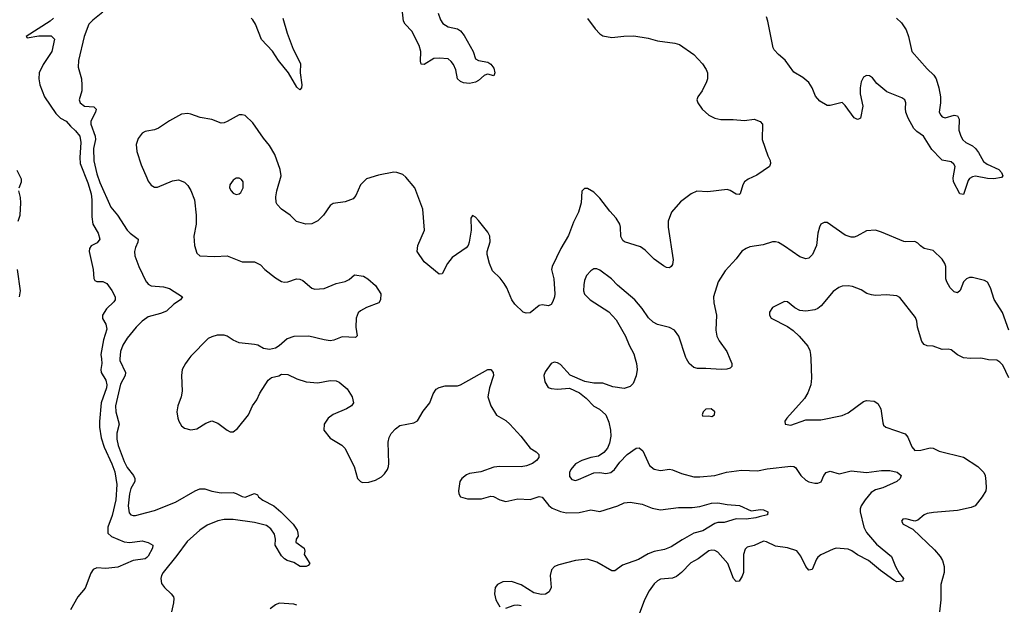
# Model space of a CAD drawing. Header units: inches. Extents: x 2293880 to 2522759, y 823965 to 1006879.
# Tile 75 of 256: x 2329161 to 2335660, y 918373 to 922240. Entities that reach past the tile are written whole.
import ezdxf

# ---------------------------------------------------------------- set-up
doc = ezdxf.new("R2010")
doc.units = ezdxf.units.IN
doc.header["$MEASUREMENT"] = 0
for name, color, linetype in [('C3921', 7, 'Continuous'), ('C3922', 7, 'Continuous'), ('C3931', 7, 'Continuous'), ('C3932', 7, 'Continuous')]:
    doc.layers.add(name, color=color, linetype=linetype)

msp = doc.modelspace()

# ---------------------------------------------------------------- linework, layer by layer
at = {"layer": 'C3921', "color": 5}
for points, elevation in [([(2329700.2, 920000), (2329702.7, 919970), (2329696.9, 919930), (2329699, 919910), (2329730, 919859.5), (2329737.1, 919830), (2329734.1, 919810), (2329699.9, 919710), (2329687.4, 919587.4), (2329687.5, 919550), (2329700, 919480), (2329718.1, 919418.1), (2329770, 919307.9), (2329790, 919253.7), (2329802.1, 919170), (2329795.6, 919070), (2329772.6, 918967.4), (2329742.1, 918890), (2329743.5, 918850), (2329766.9, 918826.9), (2329850, 918793), (2329889.1, 918789.1), (2329970, 918798.3), (2330000, 918790.9)], 160), ([(2329822.2, 920000), (2329821.2, 919990), (2329859.4, 919910), (2329857.1, 919890), (2329827.5, 919832.5), (2329794.1, 919690), (2329796.6, 919650), (2329817.5, 919570), (2329803.2, 919510), (2329801.9, 919470), (2329811.1, 919428.9), (2329850, 919323.6), (2329870, 919283.2), (2329912.4, 919230), (2329921.8, 919210), (2329920.2, 919190), (2329895.8, 919144.2), (2329886, 919110), (2329877.7, 919030), (2329883.5, 918983.5), (2329894.8, 918970), (2329910, 918965.3), (2329926.6, 918966.6), (2330000, 918986.8)], 180), ([(2330000, 918688.4), (2329990, 918679.6), (2329910, 918669.9), (2329810, 918625.5), (2329730, 918617), (2329670, 918619.9), (2329646, 918610), (2329630, 918586.6), (2329593, 918487), (2329544.1, 918430), (2329496, 918344)], 160)]:
    msp.add_lwpolyline(points, dxfattribs=dict(at, elevation=elevation))
at = {"layer": 'C3922', "color": 5}
for points, elevation in [([(2329384.9, 922250), (2329363, 922230), (2329204.9, 922130), (2329210, 922121), (2329287.5, 922132.5), (2329370, 922133.4), (2329390.4, 922110.4), (2329373, 922030), (2329316.2, 921943.8), (2329290.2, 921890), (2329288.2, 921850), (2329294.4, 921810), (2329324.3, 921730), (2329399.8, 921619.8), (2329430, 921590.1), (2329468.9, 921568.9), (2329496.1, 921536.1), (2329530, 921506.8), (2329557.5, 921470), (2329564.2, 921430), (2329557.4, 921330), (2329560.6, 921290), (2329610, 921162.8), (2329633.2, 921090), (2329637.7, 921050), (2329637.6, 920937.6), (2329643.5, 920890), (2329679.7, 920830), (2329690.2, 920790), (2329672.4, 920767.6), (2329632.9, 920747.1), (2329622.6, 920730), (2329620.3, 920710), (2329645.5, 920590), (2329650.9, 920530.9), (2329658, 920518), (2329670, 920511.3), (2329710, 920510.7), (2329737.1, 920497.1), (2329770, 920451), (2329790.5, 920410), (2329790.6, 920390), (2329782.8, 920377.2), (2329734, 920330), (2329707.7, 920290), (2329707.9, 920267.9), (2329730.7, 920230), (2329735.9, 920195.9), (2329713.4, 920126.6), (2329697.7, 920030), (2329700.2, 920000)], 160), ([(2329709, 922290), (2329643.1, 922236.9), (2329618.2, 922210), (2329585.7, 922130), (2329549.4, 921970), (2329547.2, 921927.2), (2329569.2, 921850), (2329571.4, 921808.6), (2329571.6, 921770), (2329554.4, 921710), (2329561.3, 921690), (2329588.2, 921670), (2329650, 921663.6), (2329665.2, 921650), (2329661.3, 921630), (2329631.5, 921570), (2329630.1, 921550), (2329658.7, 921470), (2329661.2, 921450), (2329649.1, 921390), (2329650, 921307.3), (2329670, 921222.6), (2329690, 921164.4), (2329763.1, 921003.1), (2329805.9, 920950), (2329871, 920851), (2329890.5, 920830.5), (2329944.2, 920790), (2329942, 920770), (2329924.9, 920735.1), (2329918.9, 920710), (2329921, 920681), (2329947.5, 920610), (2329996.8, 920510), (2330000, 920506)], 180), ([(2330000, 921503.9), (2329990, 921502), (2329970, 921491.5), (2329944, 921456), (2329930, 921415.3), (2329934.5, 921370), (2329962, 921282), (2330000, 921196)], 220), ([(2329157, 921130), (2329173.2, 921170), (2329172.9, 921187.1), (2329143.6, 921243.6)], 160), ([(2329150.9, 920909.1), (2329163.5, 920950), (2329167.8, 921030), (2329165.8, 921065.8), (2329154.5, 921110)], 160), ([(2329159.8, 920410), (2329167, 920450), (2329146, 920590)], 160), ([(2330000, 920270.8), (2329970, 920249.9), (2329930, 920209.9), (2329870, 920138.3), (2329840.9, 920090), (2329826.9, 920050), (2329822.2, 920000)], 180)]:
    msp.add_lwpolyline(points, dxfattribs=dict(at, elevation=elevation))
at = {"layer": 'C3931', "color": 5}
for points, elevation in [([(2330276.7, 920000), (2330254.6, 919970), (2330234.6, 919930), (2330230.3, 919889.7), (2330232.7, 919787.3), (2330226.2, 919750), (2330205.5, 919690), (2330199, 919650), (2330204.7, 919610), (2330212.7, 919590), (2330230, 919559.5), (2330250, 919542.8), (2330290, 919532.4), (2330330, 919538.6), (2330390, 919576.5), (2330430, 919591.4), (2330470, 919575.6), (2330530, 919528.9), (2330550, 919519.5), (2330570, 919518.7), (2330598.7, 919541.3), (2330671.3, 919630), (2330697.4, 919690), (2330725.4, 919730), (2330746.5, 919773.5), (2330800.7, 919859.3), (2330823.5, 919876.5), (2330871.1, 919888.9), (2330890, 919899.1), (2330930, 919896.4), (2330990, 919869), (2331051, 919849), (2331130, 919843.2), (2331210, 919857.4), (2331250, 919855.8), (2331270, 919847.7), (2331323.7, 919803.7), (2331356.4, 919750), (2331365.5, 919710), (2331350.7, 919690), (2331319.1, 919670), (2331230, 919633.7), (2331197.1, 919610), (2331170.4, 919570), (2331168.2, 919530), (2331210, 919477.1), (2331287.7, 919430), (2331308, 919410), (2331368, 919290), (2331391.3, 919210), (2331410.6, 919190.6), (2331423.8, 919183.8), (2331466, 919186), (2331510, 919199.5), (2331550, 919221.1), (2331570, 919241.6), (2331588.8, 919271.2), (2331596, 919290), (2331597.2, 919310), (2331592.5, 919450), (2331599.2, 919480.8), (2331613, 919507), (2331640.9, 919539.1), (2331670, 919560.3), (2331762.3, 919577.8), (2331787.6, 919592.4), (2331823.8, 919656.2), (2331868.5, 919710), (2331890, 919770.7), (2331910, 919800.4), (2331930, 919811.8), (2331970, 919822), (2332050, 919822.3), (2332070, 919828.9), (2332250, 919930.4), (2332270, 919930.5), (2332287.3, 919910), (2332288, 919890), (2332261.1, 919810), (2332252, 919750), (2332270.4, 919690), (2332308.8, 919628.8), (2332370, 919594.4), (2332397.1, 919570), (2332469.1, 919489.1), (2332530, 919410.6), (2332570, 919386.8), (2332586.8, 919370), (2332587.7, 919350), (2332572.7, 919330), (2332544.9, 919310), (2332505.7, 919294.3), (2332470, 919287.2), (2332330, 919289.7), (2332290, 919286), (2332204.4, 919255.6), (2332130, 919244.7), (2332110, 919234.7), (2332079.3, 919210), (2332066.5, 919190), (2332057, 919130), (2332059.3, 919110), (2332071, 919090), (2332117.4, 919077.4), (2332190, 919076.1), (2332210, 919076.9), (2332270, 919093.7), (2332287.9, 919092.1), (2332330, 919068.9), (2332370, 919059.5), (2332450, 919077), (2332530, 919071.7), (2332590, 919092.9), (2332610, 919087.9), (2332653.3, 919033.3), (2332674.7, 919014.7), (2332730, 918993.5), (2332770, 918984.1), (2332853.3, 918986.7), (2332930, 919003.2), (2332990, 918993.6), (2333110, 919030.3), (2333150, 919049), (2333190, 919054.3), (2333270, 919042), (2333335.2, 919015.3), (2333390, 919003.6), (2333510, 919019.5), (2333600.4, 919019.6), (2333650, 919026.6), (2333727.3, 919047.3), (2333770, 919050.2), (2333830, 919038.6), (2333912.7, 919032.7), (2333990, 918997.1), (2334050, 919005.5), (2334070, 919003), (2334098.8, 918990), (2334096, 918970), (2334041.4, 918958.6), (2334021, 918950), (2333956.9, 918943.1), (2333890, 918945.2), (2333810, 918921.2), (2333770, 918919.9), (2333750, 918914.1), (2333670, 918864.2), (2333610, 918849), (2333533.2, 918806.8), (2333461.1, 918758.9), (2333417.4, 918742.6), (2333350, 918727.7), (2333310, 918713.6), (2333244.6, 918675.4), (2333140.8, 918639.2), (2333090, 918600.5), (2333070, 918602), (2332970, 918659.3), (2332910, 918677), (2332830, 918668.8), (2332719.1, 918640.9), (2332690.3, 918629.7), (2332671.7, 918608.3), (2332663.6, 918570), (2332668.4, 918490), (2332657, 918463), (2332632.2, 918447.8), (2332604.8, 918444.8), (2332554.9, 918454.9), (2332470, 918509.6), (2332408.3, 918531.7), (2332350, 918529.5), (2332314.8, 918510), (2332299.1, 918490), (2332295.5, 918450), (2332304.9, 918410), (2332330, 918363)], 220), ([(2333224.4, 920000), (2333233.4, 919970), (2333237.6, 919930), (2333230, 919888.7), (2333210, 919837.2), (2333190, 919818), (2333150, 919805.6), (2333076.6, 919816.6), (2333010, 919839.5), (2332950, 919839.3), (2332891.9, 919851.9), (2332794, 919894), (2332730, 919963.7), (2332710, 919975.1), (2332690, 919978), (2332670, 919969.2), (2332630, 919915.3), (2332620.7, 919890), (2332627.3, 919850), (2332650, 919811), (2332670, 919804), (2332710, 919800.7), (2332790, 919806.8), (2332855.9, 919775.9), (2332901.1, 919741.1), (2332950, 919687.7), (2332988, 919668), (2333030, 919630.8), (2333050, 919582), (2333060.5, 919530), (2333063, 919490), (2333055.2, 919444.8), (2333040.7, 919410), (2333017.6, 919382.4), (2332981.6, 919358.4), (2332930, 919349.6), (2332871, 919330), (2332830, 919307), (2332798.4, 919270), (2332790.4, 919250), (2332790, 919224.7), (2332804.8, 919204.8), (2332830, 919198.4), (2332850, 919203.7), (2332950, 919248.7), (2332990, 919250.5), (2333030, 919243.7), (2333064, 919250), (2333086.6, 919270), (2333121.3, 919318.7), (2333169.8, 919370.2), (2333230, 919410.5), (2333250, 919413), (2333274.3, 919394.3), (2333317.2, 919297.2), (2333350, 919272), (2333390, 919263.6), (2333450, 919271.7), (2333470, 919268.8), (2333530, 919242.8), (2333610, 919222), (2333650, 919220.7), (2333748.9, 919231.1), (2333826.5, 919253.5), (2333926.1, 919266.1), (2334030, 919262.3), (2334094.4, 919274.4), (2334250, 919292.2), (2334270, 919290.4), (2334282.6, 919282.6), (2334317.1, 919230), (2334350, 919199.3), (2334370, 919188.4), (2334410, 919179.5), (2334430, 919179.3), (2334451.1, 919188.9), (2334469.7, 919230.3), (2334483.7, 919250), (2334510, 919259.5), (2334570, 919242.6), (2334650, 919261.5), (2334750, 919251.1), (2334850, 919263.9), (2334904, 919264), (2334953.5, 919253.5), (2334979.1, 919230), (2334973.4, 919210), (2334950.6, 919190), (2334858, 919150), (2334810, 919135.4), (2334782.1, 919117.9), (2334740.9, 919070), (2334714.6, 919030), (2334707.7, 919010), (2334707.7, 918990), (2334733.8, 918890), (2334750, 918854.4), (2334817.1, 918777.1), (2334915.9, 918695.9), (2334942.3, 918630), (2334966.2, 918586.2), (2334993.7, 918550), (2334987.7, 918532.3), (2334950, 918528), (2334930, 918538.4), (2334842.5, 918602.5), (2334763.1, 918670), (2334690, 918705.6), (2334654.1, 918734.1), (2334630, 918743.6), (2334550, 918749.9), (2334530, 918744.8), (2334450, 918707.6), (2334428.6, 918691.4), (2334420.9, 918679.1), (2334391.2, 918608.8), (2334370, 918606), (2334350, 918629.6), (2334317.2, 918697.2), (2334290, 918732.6), (2334230, 918752.2), (2334150, 918763.5), (2334090, 918792.6), (2334070, 918796), (2334010, 918768.5), (2333963.4, 918756.6), (2333950, 918743.7), (2333939, 918710), (2333938.3, 918590), (2333930, 918566), (2333910, 918532.3), (2333890, 918529.6), (2333872, 918550), (2333834.4, 918650), (2333770, 918723.7), (2333750, 918735.9), (2333730, 918738.2), (2333710, 918734.2), (2333639.8, 918680.2), (2333590, 918654), (2333529.5, 918590.5), (2333496.7, 918563.3), (2333470, 918551.7), (2333390, 918545.4), (2333370, 918534.7), (2333350, 918516.3), (2333316, 918470), (2333284.6, 918410), (2333230, 918261.2)], 240), ([(2333848.4, 920000), (2333860.7, 919970), (2333861, 919950), (2333850, 919939), (2333827.9, 919932.1), (2333790.4, 919929.6), (2333690, 919938), (2333635.9, 919935.9), (2333610, 919942.9), (2333580.5, 919970), (2333563.4, 920000)], 240), ([(2334382.5, 920000), (2334386.6, 919873.4), (2334383, 919830), (2334362.8, 919777.2), (2334340.9, 919739.1), (2334224.7, 919610), (2334212, 919590), (2334214, 919570), (2334250, 919562.8), (2334350, 919597.3), (2334450, 919599.1), (2334590, 919627), (2334630, 919644.9), (2334730, 919719.5), (2334750, 919726.4), (2334802, 919722), (2334826.2, 919706.2), (2334846, 919670), (2334857.6, 919577.6), (2334863.1, 919563.1), (2334878.8, 919550), (2335005.7, 919505.7), (2335024.1, 919484.1), (2335050, 919420.4), (2335070, 919396.5), (2335110, 919398.6), (2335170, 919413.1), (2335190.2, 919410.2), (2335230, 919391.8), (2335390, 919351.5), (2335484.4, 919290), (2335524.6, 919250), (2335532.9, 919230), (2335538.3, 919190), (2335541.1, 919150), (2335537, 919130), (2335514.9, 919090), (2335467.3, 919030), (2335440.8, 919019.2), (2335350, 918999.1), (2335192.7, 918987.3), (2335150, 918979.3), (2335131.3, 918970), (2335090, 918935.3), (2335070, 918928.7), (2335010, 918944), (2334990, 918942), (2334981, 918930), (2334992, 918910), (2335056.3, 918876.3), (2335198.7, 918738.7), (2335236.6, 918696.6), (2335252.7, 918670), (2335263.2, 918630), (2335263.2, 918590), (2335241.2, 918510), (2335241.3, 918410), (2335231.4, 918330)], 260), ([(2335690, 919874.5), (2335650, 919958.7), (2335630, 919979.7), (2335610, 919991.1), (2335554.9, 919994.9), (2335526.9, 920000)], 260), ([(2330000, 918986.8), (2330050, 919000.5), (2330190, 919054.2), (2330319.7, 919130), (2330350, 919143), (2330383.4, 919143.4), (2330430, 919126.6), (2330490, 919115.1), (2330570, 919117.3), (2330590, 919112.5), (2330630, 919091), (2330650, 919086.7), (2330711.5, 919111.5), (2330730, 919102), (2330738, 919090), (2330766.9, 919066.9), (2330839, 919030), (2330885.5, 918990), (2330965.3, 918910), (2330993, 918870), (2330997.3, 918850), (2330998.8, 918830), (2330986.8, 918810), (2330984.7, 918790), (2331038, 918750), (2331042.8, 918730), (2331039.1, 918710), (2331077.3, 918650), (2331064.7, 918635.3), (2331051.3, 918630), (2331013.2, 918630), (2330970, 918655.4), (2330926.6, 918670), (2330910, 918680.5), (2330890, 918701.1), (2330847.4, 918770), (2330848.7, 918810), (2330842.6, 918842.6), (2330818.7, 918878.7), (2330790, 918900.2), (2330710, 918921.2), (2330570, 918939.6), (2330510, 918940.3), (2330470, 918931.1), (2330398.5, 918901.5), (2330350, 918869.4), (2330266.3, 918793.7), (2330198.6, 918701.4), (2330107.1, 918590), (2330096.5, 918570), (2330092.9, 918550), (2330097.7, 918517.8), (2330117.6, 918490), (2330161.6, 918450), (2330176.3, 918430), (2330178.8, 918418.8), (2330177.1, 918390), (2330163.6, 918330)], 180), ([(2330000, 918790.9), (2330008.7, 918788.7), (2330041, 918770), (2330038, 918750), (2330010, 918697.2), (2330000, 918688.4)], 160), ([(2330990, 918373.3), (2330970, 918382), (2330873.3, 918386.7), (2330850, 918377.6), (2330814.9, 918350)], 220), ([(2332370, 918354.9), (2332424.9, 918375.1), (2332450, 918375.8), (2332471.8, 918371.8)], 220)]:
    msp.add_lwpolyline(points, dxfattribs=dict(at, elevation=elevation))
at = {"layer": 'C3931', "color": 5, "elevation": 260}
msp.add_lwpolyline([(2333726, 919670), (2333690, 919668), (2333672, 919650), (2333664.7, 919630), (2333670, 919622), (2333710, 919624.7), (2333730, 919621), (2333748, 919630), (2333748.7, 919650)], close=True, dxfattribs=at)
at = {"layer": 'C3932', "color": 5}
for points, elevation in [([(2332910, 922247.7), (2332959.4, 922179.4), (2332990, 922146), (2333010, 922134.4), (2333070, 922122.8), (2333147.8, 922132.2), (2333214.3, 922134.3), (2333310, 922117.3), (2333370, 922099.6), (2333486, 922086), (2333515.4, 922075.4), (2333611, 922010), (2333667.5, 921947.5), (2333691.7, 921911.7), (2333700.4, 921890), (2333700.4, 921850), (2333693.7, 921830), (2333665.7, 921770), (2333636.4, 921730), (2333630.4, 921710), (2333636.4, 921690), (2333665.3, 921650), (2333710, 921610.3), (2333750, 921588.9), (2333790, 921580.9), (2333870, 921581.3), (2333945.9, 921574.1), (2334010, 921584), (2334048.1, 921568.1), (2334064, 921550), (2334062.6, 921450), (2334100.2, 921340.3), (2334115.5, 921310), (2334117.3, 921290), (2334110.8, 921270), (2334027.5, 921212.5), (2333970, 921186), (2333946, 921170), (2333934, 921150), (2333916, 921090), (2333910, 921085.2), (2333890, 921087.3), (2333851.3, 921111.3), (2333830, 921118), (2333703.5, 921103.5), (2333630, 921107.8), (2333594, 921090), (2333521.7, 921038.3), (2333462.4, 920970), (2333440.4, 920910), (2333442, 920870), (2333473.7, 920653.7), (2333470, 920624), (2333462, 920610), (2333450, 920600.7), (2333430, 920602.9), (2333410, 920614.5), (2333350, 920659.7), (2333290, 920717.2), (2333259.5, 920739.5), (2333154.2, 920774.2), (2333142, 920782), (2333127.9, 920807.9), (2333127.6, 920870), (2333121.7, 920890), (2333097.4, 920930), (2333055.8, 920975.8), (2332990, 921061.5), (2332950, 921102), (2332910, 921126), (2332890, 921125.1), (2332872.1, 921107.9), (2332867.3, 921030), (2332850, 920969.4), (2332817, 920903), (2332783.9, 920816.1), (2332732.7, 920730), (2332674.9, 920610), (2332671.8, 920590), (2332687.4, 920530), (2332693.4, 920430), (2332692, 920410), (2332680.9, 920379.1), (2332670, 920359), (2332652, 920350), (2332610, 920358), (2332590, 920352), (2332530, 920304.5), (2332503.3, 920303.3), (2332485.2, 920310), (2332430, 920362.7), (2332410, 920389.3), (2332376.4, 920470), (2332358.9, 920498.9), (2332332.3, 920532.3), (2332281.5, 920581.5), (2332261.3, 920630), (2332247, 920690), (2332247, 920710), (2332265.8, 920774.2), (2332265.1, 920810), (2332250, 920838), (2332190, 920914), (2332170, 920935.3), (2332150, 920948), (2332138, 920930), (2332140.4, 920850), (2332128.8, 920771.2), (2332121.6, 920750), (2332107.4, 920732.6), (2332016.3, 920670), (2331984.9, 920630), (2331950, 920561.2), (2331930, 920559.3), (2331830, 920640.9), (2331785.1, 920710), (2331789.6, 920750), (2331832.4, 920850), (2331822.4, 920990), (2331769.8, 921129.8), (2331710, 921201.3), (2331690, 921216.9), (2331650, 921231.1), (2331630, 921233), (2331530, 921212.4), (2331450.8, 921190), (2331410.2, 921149.7), (2331379.9, 921080.1), (2331362, 921058), (2331310, 921037.7), (2331230, 921025.7), (2331210, 921012.6), (2331167.1, 920950), (2331130, 920911.9), (2331090, 920891.6), (2331050, 920890.7), (2330987.9, 920907.9), (2330946.2, 920950), (2330888.6, 920990), (2330859.9, 921019.9), (2330853.9, 921033.9), (2330851.7, 921070), (2330858.5, 921110), (2330886.6, 921210), (2330880.9, 921250), (2330844.5, 921350), (2330810, 921409.6), (2330770, 921456.9), (2330700, 921560), (2330650, 921606.6), (2330630, 921612.4), (2330610, 921610.9), (2330530, 921566.9), (2330510, 921558.3), (2330490, 921556.4), (2330430, 921582), (2330353.4, 921593.4), (2330290, 921616.9), (2330270, 921619.7), (2330230, 921615.1), (2330150, 921572.1), (2330076.9, 921523.1), (2330050, 921513.1), (2330000, 921503.9)], 220), ([(2330897.8, 922250), (2330927.3, 922150), (2330965.6, 922045.6), (2331014.3, 921950), (2331012.2, 921890), (2331024.2, 921810), (2331020.5, 921790), (2331010, 921776), (2330990, 921794.5), (2330934.8, 921890), (2330870, 921969.8), (2330830, 922032.8), (2330757.8, 922110), (2330718.7, 922210), (2330699.4, 922239.4), (2330689.2, 922249.2)], 180), ([(2331923, 922283), (2331939.1, 922239.1), (2331955, 922215), (2331990, 922192.6), (2332050, 922178.6), (2332070, 922167.1), (2332095.2, 922135.2), (2332153.4, 922030), (2332170, 921982), (2332190, 921970.4), (2332250, 921958.9), (2332270, 921945.7), (2332290, 921919.1), (2332296.5, 921890), (2332290, 921869.2), (2332250, 921881.3), (2332241.5, 921878.5), (2332227.9, 921872.1), (2332190, 921837.6), (2332170, 921827.1), (2332130, 921819.4), (2332090, 921823.9), (2332070, 921831.5), (2332049.9, 921850), (2332039.9, 921910), (2332023.5, 921943.5), (2332010, 921964.5), (2331990, 921981.2), (2331930, 921987), (2331895.6, 921984.4), (2331830, 921944.5), (2331810, 921947), (2331806.1, 921966.1), (2331809.9, 922030), (2331798.5, 922070), (2331750, 922163.1), (2331706.2, 922210), (2331693.5, 922230), (2331686.8, 922290)], 180), ([(2334948.4, 922250), (2334980.3, 922220.3), (2335012.8, 922172.8), (2335028.1, 922130), (2335050.3, 922030), (2335150, 921916), (2335194.5, 921874.5), (2335209.2, 921850), (2335228.3, 921790), (2335238.5, 921730), (2335238.7, 921690), (2335230.4, 921630), (2335240.5, 921610), (2335250, 921599.1), (2335270, 921592.4), (2335330, 921608.5), (2335350, 921604.9), (2335362.8, 921582.8), (2335360.9, 921510), (2335373.9, 921470), (2335387.1, 921447.1), (2335405.2, 921430), (2335450, 921406.4), (2335470.1, 921390.1), (2335490, 921363.6), (2335522.6, 921302.6), (2335546.4, 921286.4), (2335623.1, 921250), (2335642, 921230), (2335650.7, 921210), (2335642.5, 921197.5), (2335590.2, 921189.8), (2335549.3, 921190.7), (2335470, 921206.3), (2335450, 921202.6), (2335429.5, 921190.5), (2335421.2, 921178.8), (2335390, 921085.2), (2335367, 921090), (2335325.1, 921170), (2335323.3, 921196.7), (2335334.7, 921270), (2335326.7, 921286.7), (2335310, 921300.5), (2335250, 921313), (2335240.3, 921320.3), (2335182.7, 921382.7), (2335127.6, 921470), (2335082, 921502.1), (2335062, 921522), (2335026.2, 921590), (2335011, 921629), (2335007.3, 921652.7), (2335009.9, 921690), (2335003.1, 921710), (2334984.3, 921724.3), (2334884, 921764), (2334819.5, 921819.5), (2334790, 921855.6), (2334770, 921869.7), (2334750, 921871.5), (2334730, 921860.7), (2334714.9, 921830), (2334707.9, 921790), (2334709, 921750), (2334725.3, 921670), (2334710.4, 921590), (2334697.6, 921582.4), (2334690, 921580.7), (2334670, 921592), (2334610, 921673.2), (2334590, 921693.2), (2334510, 921674), (2334490, 921674), (2334441.5, 921701.5), (2334414, 921734), (2334391.6, 921790), (2334370, 921826), (2334330, 921858), (2334270, 921894), (2334213.4, 921973.4), (2334170, 922009.3), (2334141.5, 922041.4), (2334134.9, 922054.9), (2334099.7, 922230), (2334090, 922258)], 220), ([(2330000, 921196), (2330010, 921173.4), (2330030, 921148.2), (2330050, 921134.9), (2330070, 921134.4), (2330170, 921176.2), (2330210, 921182), (2330250, 921167.8), (2330270, 921146), (2330291.3, 921111.3), (2330314.8, 921050), (2330327, 920950), (2330326.7, 920890), (2330310.2, 920810), (2330314.3, 920750), (2330330, 920698), (2330350, 920680.3), (2330450, 920675.5), (2330530, 920681.7), (2330630, 920642.3), (2330710, 920641.3), (2330750, 920622.4), (2330780.3, 920590), (2330850, 920536), (2330890, 920511.7), (2330910, 920506.5), (2330930, 920509.1), (2330989, 920530), (2331010, 920526.5), (2331030, 920516.9), (2331090, 920466.3), (2331110, 920460.3), (2331170, 920466), (2331250, 920499), (2331310, 920511.8), (2331334.9, 920525.1), (2331370, 920554.8), (2331430, 920546), (2331458, 920530), (2331510, 920484.7), (2331544, 920430), (2331542, 920390), (2331530.8, 920370), (2331450, 920340.5), (2331410, 920318.7), (2331394.9, 920305.1), (2331382.3, 920270), (2331380.2, 920210), (2331388.2, 920151.8), (2331378.3, 920141.7), (2331290, 920145.7), (2331235, 920125), (2331210, 920120.3), (2331170, 920125.3), (2331070, 920150.7), (2330970, 920148.3), (2330926.1, 920133.9), (2330873.6, 920086.4), (2330850, 920071.5), (2330810, 920062.4), (2330770, 920069.7), (2330732, 920090), (2330710, 920096.4), (2330610, 920106.6), (2330570, 920123.5), (2330530, 920151.1), (2330510, 920156.8), (2330463.7, 920156.3), (2330430, 920147.1), (2330405.9, 920134.1), (2330290, 920018), (2330276.7, 920000)], 220), ([(2335689.9, 920189.9), (2335647.1, 920307.1), (2335592.5, 920392.5), (2335569.7, 920470), (2335550, 920506.6), (2335530, 920517.6), (2335450, 920537.4), (2335430, 920538.3), (2335410, 920529.7), (2335391.7, 920510), (2335369, 920451), (2335350, 920437.6), (2335330, 920443.5), (2335303.1, 920470), (2335281, 920510), (2335274.8, 920530), (2335273.7, 920610), (2335267.3, 920630), (2335250, 920658), (2335190, 920715.3), (2335130, 920729.3), (2335106, 920746), (2335090, 920765.2), (2335070, 920776), (2335010, 920773.2), (2334996.5, 920776.5), (2334850, 920837.6), (2334810, 920849.5), (2334750, 920847), (2334686, 920810), (2334670, 920803.6), (2334650, 920804.5), (2334610, 920818), (2334490, 920900.9), (2334470, 920900.9), (2334450, 920889.2), (2334439.3, 920870), (2334428.8, 920831.2), (2334421.3, 920750), (2334394, 920690), (2334370, 920664.5), (2334350, 920662), (2334310, 920674.5), (2334210, 920745.1), (2334170, 920769.3), (2334150, 920774), (2334130, 920773.6), (2334067.3, 920752.7), (2333980.7, 920739.3), (2333956, 920730), (2333928.3, 920711.7), (2333890, 920661.2), (2333818, 920582), (2333772.4, 920510), (2333741.1, 920410), (2333743.1, 920370), (2333759.5, 920290), (2333756.5, 920190), (2333763.1, 920150), (2333779, 920119), (2333828, 920050), (2333848.4, 920000)], 240), ([(2333563.4, 920000), (2333557.7, 920010), (2333511.1, 920150), (2333482.9, 920190), (2333450, 920208.3), (2333370, 920227.1), (2333342.2, 920242.2), (2333311.9, 920271.9), (2333270, 920332.3), (2333220.9, 920390), (2333107.2, 920487.2), (2333067, 920530), (2332990, 920587.3), (2332970, 920594.5), (2332950, 920594.5), (2332930, 920582), (2332903.1, 920550), (2332890, 920519), (2332884, 920490), (2332883.6, 920450), (2332890, 920428), (2332925.5, 920390), (2333050.3, 920310.3), (2333097.2, 920257.2), (2333160.4, 920150), (2333183.8, 920090), (2333214.1, 920034.1), (2333224.4, 920000)], 240), ([(2330000, 920506), (2330010, 920493.5), (2330030, 920481.9), (2330110, 920475.9), (2330150, 920464.3), (2330234.9, 920410), (2330223.1, 920390), (2330178.9, 920361.1), (2330130, 920315.6), (2330090, 920299.6), (2330010, 920277.8), (2330000, 920270.8)], 180), ([(2335526.9, 920000), (2335504.2, 920004.2), (2335437.5, 920002.5), (2335390, 920008.2), (2335350, 920027.8), (2335310, 920059.3), (2335290, 920065), (2335250, 920062), (2335190, 920083.4), (2335150, 920087.4), (2335130, 920094.5), (2335115.1, 920115.1), (2335087.7, 920210), (2335083.1, 920250), (2335074.6, 920274.6), (2334970, 920406), (2334950, 920416), (2334882.9, 920422.9), (2334810, 920419.7), (2334783.7, 920423.7), (2334753.2, 920433.2), (2334715.7, 920455.7), (2334658.2, 920478.2), (2334630, 920482.7), (2334590, 920479.7), (2334567.3, 920472.7), (2334530, 920444.7), (2334450.1, 920349.9), (2334430, 920333.1), (2334410, 920324.5), (2334350, 920314.8), (2334310, 920320.3), (2334277.4, 920337.4), (2334230, 920376.3), (2334210, 920379.6), (2334130, 920339.3), (2334110.7, 920310), (2334110.7, 920290), (2334121, 920270), (2334230, 920214), (2334267, 920187), (2334306.4, 920150), (2334363.7, 920083.7), (2334376.4, 920056.4), (2334381.5, 920030), (2334382.5, 920000)], 260)]:
    msp.add_lwpolyline(points, dxfattribs=dict(at, elevation=elevation))
at = {"layer": 'C3932', "color": 5, "elevation": 240}
msp.add_lwpolyline([(2330610, 921192.7), (2330590, 921192.7), (2330570, 921180.9), (2330548.2, 921150), (2330546.4, 921130), (2330556.3, 921110), (2330570, 921094), (2330590, 921086.8), (2330610, 921090.7), (2330620.7, 921099.3), (2330637, 921130), (2330636, 921170), (2330624.5, 921184.5)], close=True, dxfattribs=at)

doc.saveas('drawing.dxf')
